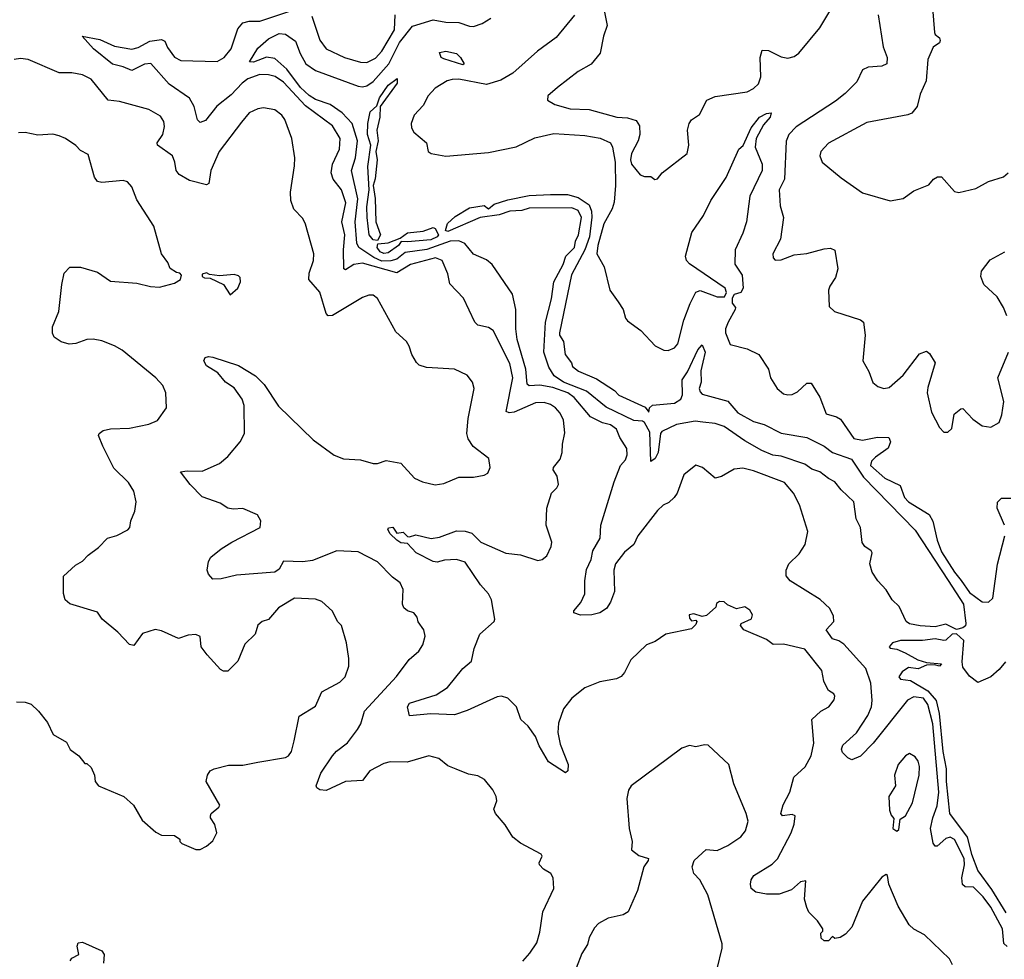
# Model space of a CAD drawing. Extents: x 2056909 to 2160450, y 827444 to 1016825.
# Tile 222 of 256: x 2077791 to 2082399, y 931453 to 935852. Entities that reach past the tile are written whole.
import ezdxf

# ---------------------------------------------------------------- set-up
doc = ezdxf.new("R2010")
doc.units = 0

msp = doc.modelspace()

# ---------------------------------------------------------------- linework, layer by layer
at = {"layer": '0CON10XD'}
for points in [[(2082053.1, 936025), (2082072.3, 935792.3), (2082075, 935782.5), (2082095, 935767.5), (2082098, 935755), (2082095, 935743.3), (2082065, 935722.5), (2082041.2, 935665), (2082032.9, 935565), (2082005, 935502.5), (2081991.4, 935445), (2081965.5, 935414.5), (2081946.4, 935406.4), (2081755, 935370.9), (2081575, 935273.1), (2081539.4, 935235), (2081535.6, 935215), (2081545.8, 935185), (2081635, 935110.8), (2081735, 935040.6), (2081864.4, 935004.4), (2081925, 935014.3), (2081975, 935050), (2082045, 935078.8), (2082067.5, 935105), (2082086.4, 935116.4), (2082105, 935116.7), (2082165, 935047.5), (2082185, 935043.3), (2082265, 935062), (2082325, 935094), (2082395, 935116.2), (2082416.2, 935135)], [(2080526.2, 935895), (2080540, 935825), (2080523.1, 935775), (2080507.5, 935695), (2080465, 935643.8), (2080405, 935608.8), (2080307.5, 935535), (2080262.5, 935495), (2080260, 935475), (2080295, 935454), (2080367.5, 935435), (2080455, 935432.1), (2080585.4, 935395.4), (2080635, 935392.5), (2080675, 935379.4), (2080690.5, 935355), (2080692.7, 935315), (2080684.5, 935285), (2080653.8, 935225), (2080649.6, 935195), (2080654.4, 935175.6), (2080695, 935125.8), (2080715, 935118), (2080745, 935117.5), (2080763.6, 935103.6), (2080775, 935107.5), (2080796.7, 935135), (2080913.8, 935225), (2080922.5, 935265), (2080915.9, 935334.1), (2080924, 935365), (2080935, 935383.3), (2080971.7, 935408.3), (2081005.8, 935475), (2081045, 935492.9), (2081195, 935513.5), (2081225, 935528.9), (2081248.5, 935551.5), (2081259.2, 935585), (2081255.5, 935675), (2081265, 935708.8), (2081295, 935708.1), (2081355, 935678.5), (2081385, 935672.2), (2081415, 935679.5), (2081437.1, 935695), (2081535, 935814.4), (2081595.4, 935915)], [(2082156.4, 931426.4), (2082142.5, 931455), (2082025, 931567.5), (2081975, 931593.3), (2081953.9, 931613.9), (2081901.1, 931701.1), (2081858, 931805), (2081852.5, 931845), (2081845, 931850), (2081825, 931836.7), (2081734.2, 931725), (2081685, 931602.5), (2081655, 931570), (2081630, 931555), (2081605, 931550), (2081595, 931560), (2081575, 931540), (2081555, 931540), (2081541.7, 931551.7), (2081540, 931575), (2081550, 931585), (2081550, 931595), (2081525, 931632.5), (2081483.9, 931673.9), (2081474, 931695), (2081464, 931735), (2081470, 931820), (2081445, 931816.2), (2081402.5, 931777.5), (2081345, 931757.5), (2081285, 931757.1), (2081235, 931767.5), (2081214, 931785), (2081210.8, 931805), (2081214, 931825), (2081226.2, 931845), (2081312.5, 931897.5), (2081337.3, 931922.7), (2081400.9, 932045), (2081414.4, 932085), (2081419.4, 932125), (2081405, 932130.9), (2081360, 932125), (2081352.7, 932135), (2081363.7, 932176.3), (2081395.4, 932235.4), (2081413.5, 932305), (2081466.8, 932353.2), (2081495.4, 932405), (2081506.6, 932465), (2081497.1, 932575), (2081539.2, 932615), (2081578, 932635), (2081601.7, 932668.3), (2081606, 932685), (2081601.2, 932695), (2081575, 932711.2), (2081567.5, 932725), (2081554.4, 932755), (2081544.4, 932805), (2081465, 932904.2), (2081365, 932927.5), (2081316.1, 932926.1), (2081285, 932950.8), (2081180, 932995), (2081163.3, 933015), (2081167.5, 933025), (2081215, 933046.7), (2081220.8, 933065), (2081207.9, 933087.9), (2081185, 933103.3), (2081145, 933093.3), (2081103, 933113), (2081087, 933127), (2081065, 933127.5), (2081051.7, 933118.3), (2081048.3, 933101.7), (2081005, 933062.5), (2080985, 933057.5), (2080945, 933070), (2080924, 933066), (2080925, 933050), (2080935, 933037.5), (2080955, 933040), (2080960, 933035), (2080955, 933020), (2080935, 933000), (2080815, 932975.4), (2080765, 932941.2), (2080723.3, 932925), (2080650, 932855), (2080621.2, 932795), (2080605, 932776.2), (2080584.1, 932765.9), (2080505, 932752.5), (2080435, 932724.3), (2080374.4, 932675), (2080335.3, 932624.7), (2080311.9, 932558.1), (2080309.6, 932515), (2080319.5, 932459.5), (2080356.9, 932365), (2080355.8, 932335), (2080345, 932326.2), (2080265, 932376.9), (2080221.8, 932451.7), (2080205, 932495.6), (2080170.5, 932545), (2080135.4, 932575.4), (2080115.7, 932635), (2080075, 932675.8), (2080045, 932684.3), (2080025, 932681.1), (2079885, 932618.2), (2079825, 932597.8), (2079715, 932601.5), (2079615, 932592.5), (2079605.6, 932635), (2079615, 932651.4), (2079739.3, 932690.7), (2079793.3, 932725), (2079865, 932814.3), (2079905, 932848.8), (2079917.6, 932907.6), (2079944.7, 932975.3), (2080010.8, 933035), (2080014.2, 933045), (2079999.4, 933135), (2079985, 933164), (2079946.7, 933206.7), (2079875, 933311.5), (2079835, 933324.5), (2079778.8, 933321.2), (2079745, 933312.2), (2079725, 933315.7), (2079646.2, 933355), (2079605, 933400), (2079575, 933402.9), (2079555, 933414.3), (2079524, 933445), (2079513.8, 933465), (2079517, 933473), (2079536.2, 933476.2), (2079555, 933447.5), (2079585, 933453.3), (2079605, 933432.5), (2079615, 933430), (2079645, 933440), (2079717, 933423), (2079755, 933428.6), (2079835, 933459.4), (2079875, 933457.9), (2079907.1, 933447.1), (2079948, 933405), (2080065, 933353.5), (2080135, 933346.9), (2080215, 933319.2), (2080235, 933324), (2080257.5, 933342.5), (2080278, 933385), (2080280.8, 933405), (2080253.8, 933485), (2080258, 933565), (2080279.2, 933635), (2080305, 933660), (2080312, 933675), (2080306.2, 933715), (2080288, 933745), (2080289.2, 933755), (2080320, 933795), (2080329.4, 933825), (2080330.6, 933865), (2080342.6, 933917.4), (2080335, 933976.2), (2080319.3, 934009.3), (2080297.8, 934035), (2080275, 934050.8), (2080245, 934060.3), (2080205, 934058.6), (2080105, 934014.7), (2080081.8, 934011.8), (2080067.8, 934017.8), (2080098.5, 934175), (2080085, 934242.2), (2080006.7, 934396.7), (2079985, 934411.1), (2079935, 934421.9), (2079920.8, 934435), (2079868, 934548), (2079804.3, 934615), (2079795, 934662.5), (2079767.1, 934725), (2079736.6, 934736.6), (2079619.2, 934705), (2079555, 934666.4), (2079395, 934711.7), (2079354.5, 934705.5), (2079315, 934680.5), (2079307.5, 934685), (2079306.1, 934775), (2079312.8, 934845), (2079298.3, 934905), (2079317.1, 934995), (2079297.4, 935055), (2079258, 935105), (2079247.6, 935135), (2079254.3, 935175.7), (2079288, 935245), (2079290.4, 935295), (2079254.5, 935355), (2079128.9, 935448.9), (2079025, 935558.6), (2078986.4, 935586.4), (2078954.4, 935594.4), (2078915, 935594.8), (2078858.8, 935575), (2078832.3, 935555), (2078780.5, 935499.5), (2078713.1, 935446.9), (2078660.9, 935379.1), (2078635, 935370), (2078623, 935383), (2078607, 935445), (2078585.3, 935485), (2078490.3, 935550.3), (2078405, 935646.2), (2078375, 935644.1), (2078315, 935614.6), (2078275, 935631.5), (2078225, 935643.1), (2078135.7, 935715), (2078082.5, 935775), (2078165, 935759.2), (2078235, 935728.1), (2078315, 935713.8), (2078345, 935721.8), (2078399, 935751), (2078455, 935759.7), (2078470.5, 935750.5), (2078482.2, 935722.2), (2078515, 935677.1), (2078545, 935660.8), (2078715, 935656.2), (2078748.1, 935675), (2078780, 935715), (2078811.6, 935808.4), (2078835, 935837.7), (2078864.7, 935845.3), (2078914.7, 935845.3), (2079055, 935891.4)], [(2079158, 935868), (2079196, 935756), (2079225.6, 935715), (2079311.2, 935675), (2079385, 935652.3), (2079415, 935652), (2079455, 935671.8), (2079485, 935704.6), (2079544.3, 935805), (2079547.8, 935875)], [(2080387.2, 935872.8), (2080300.9, 935769.1), (2080213.7, 935705), (2080098.8, 935601.2), (2080042.1, 935567.9), (2079975, 935547.8), (2079845, 935573.3), (2079815, 935571.8), (2079791.9, 935565), (2079735, 935531.5), (2079702.5, 935495), (2079679.3, 935450.7), (2079637.5, 935405), (2079623.1, 935365), (2079624.4, 935345), (2079634.4, 935325), (2079694.4, 935275), (2079702, 935235), (2079716.7, 935225), (2079785, 935213.5), (2079985, 935229.7), (2080113.4, 935256.6), (2080201.5, 935298.5), (2080290.9, 935319.1), (2080435, 935309.8), (2080506.7, 935296.7), (2080555, 935275.4), (2080565.2, 935255.2), (2080577.3, 935185), (2080578.8, 935075), (2080572.3, 934997.7), (2080563.3, 934966.7), (2080525, 934895.7), (2080496.3, 934795), (2080492.1, 934755), (2080526.4, 934695), (2080552.7, 934585), (2080591.5, 934531.5), (2080615.6, 934495), (2080625.6, 934455), (2080635, 934441.4), (2080697, 934397), (2080765, 934325.5), (2080805, 934304.5), (2080825, 934302.5), (2080854.3, 934315), (2080870, 934335), (2080899.1, 934445), (2080927.7, 934522.3), (2080955, 934575.8), (2080975, 934583.3), (2081055, 934554.7), (2081089.6, 934555), (2081097.8, 934575), (2081092.2, 934595), (2080925, 934708.1), (2080911.5, 934725), (2080906.7, 934745), (2080935.8, 934855), (2080990.6, 934935), (2081024.5, 935005), (2081096.7, 935113.3), (2081155.8, 935245), (2081176.6, 935263.4), (2081214.2, 935345), (2081252.9, 935395), (2081285, 935412.5), (2081307.5, 935415), (2081302.9, 935395), (2081270.9, 935359.1), (2081237.3, 935295), (2081231.9, 935255), (2081265, 935176), (2081265.2, 935145), (2081207.8, 935025), (2081191.8, 934905), (2081175, 934852), (2081138.8, 934775), (2081137.8, 934707.8), (2081172.3, 934655), (2081175.8, 934595), (2081165, 934574.4), (2081135, 934565.6), (2081125, 934547.5), (2081124.6, 934525), (2081140, 934505), (2081139.1, 934495), (2081106.4, 934435), (2081094.4, 934405), (2081093.6, 934385), (2081115, 934331.2), (2081195, 934310.8), (2081249.2, 934285), (2081295.6, 934215.6), (2081304, 934175), (2081335, 934124.4), (2081365, 934100.9), (2081385, 934096.2), (2081405, 934097.5), (2081430.5, 934109.5), (2081475, 934150.8), (2081495, 934150), (2081534.7, 934084.7), (2081565, 934006), (2081612.7, 933992.7), (2081631.3, 933981.3), (2081695, 933891.2), (2081735, 933883.2), (2081805, 933897.1), (2081858.8, 933895), (2081865.7, 933875), (2081854.5, 933845.5), (2081795, 933803.6), (2081777.5, 933785), (2081772.5, 933765), (2081840, 933705), (2081910.4, 933670.4), (2081931.9, 933615), (2081949.7, 933595), (2082046.4, 933535), (2082064.7, 933504.7), (2082084, 933415), (2082105, 933360), (2082165.2, 933265), (2082196.5, 933226.5)], [(2081808.9, 935875), (2081831.5, 935725), (2081850.5, 935675), (2081848, 935645), (2081825.5, 935634.5), (2081760.9, 935629.1), (2081735, 935617.5), (2081708.7, 935561.3), (2081653.4, 935506.6), (2081608.9, 935471.1), (2081425, 935349.6), (2081390.9, 935315), (2081377, 935283), (2081369.6, 935105), (2081344.2, 935055), (2081350.2, 934980.2), (2081365.6, 934925.6), (2081350.8, 934825), (2081315.8, 934755), (2081316.7, 934736.7), (2081326.4, 934726.4), (2081355, 934727.5), (2081415, 934750.6), (2081475, 934757.8), (2081555, 934779.4), (2081585, 934782), (2081605, 934772.5), (2081619.2, 934685), (2081608.6, 934645), (2081581.9, 934605), (2081575.6, 934585), (2081579.4, 934509.4), (2081603.3, 934485), (2081725, 934446.9), (2081739.2, 934435), (2081747.8, 934375), (2081736, 934255), (2081764, 934205), (2081783.6, 934153.6), (2081806.7, 934135), (2081834.4, 934124.4), (2081859.7, 934130.3), (2081925, 934187.5), (2082002.4, 934287.6), (2082035, 934300), (2082048.8, 934288.8), (2082075.7, 934245), (2082040.3, 934130.3)], [(2082412.2, 931512.2), (2082397.1, 931527.1), (2082390.2, 931595), (2082335, 931696.4), (2082300.2, 931745), (2082255, 931791.1), (2082215, 931792.5), (2082203.1, 931803.1), (2082199.3, 931835), (2082211.8, 931895), (2082210.7, 931925), (2082165, 932013.2), (2082145, 932024.1), (2082125, 932018.6), (2082085, 931982.2), (2082075, 931982.9), (2082065.9, 931995.9), (2082052.4, 932065), (2082063.3, 932115), (2082085, 932171.1), (2082091.9, 932235), (2082063.3, 932555), (2082041, 932645), (2082019.7, 932675), (2081975, 932682.1), (2081945, 932666), (2081785, 932464.6), (2081725, 932404), (2081685, 932387.1), (2081666, 932396), (2081640.7, 932420.7), (2081637.2, 932437.2), (2081642.7, 932455), (2081706.8, 932513.2), (2081759.2, 932595), (2081776.7, 932635), (2081780.8, 932665), (2081774.4, 932745), (2081750.8, 932815), (2081648.1, 932928.1), (2081623.8, 932943.8), (2081595, 932953.3), (2081564.2, 932995), (2081600, 933035), (2081598.5, 933058.5), (2081581.9, 933095), (2081537.1, 933137.1), (2081395.8, 933225), (2081377.9, 933247.9), (2081377.1, 933275), (2081390.4, 933305), (2081438.4, 933351.6), (2081466.9, 933395), (2081479.6, 933455), (2081440.4, 933580.4), (2081412.7, 933635), (2081370, 933685), (2081225, 933740.4), (2081175, 933752.2), (2081135, 933746.9), (2081075, 933712.5), (2081045, 933705.8), (2080986, 933755), (2080955, 933765.8), (2080899.1, 933720.9), (2080867.5, 933635), (2080853.8, 933615), (2080829.1, 933590.9), (2080801.3, 933578.7), (2080775.4, 933554.6), (2080683.3, 933435), (2080664.3, 933395), (2080620.7, 933359.3), (2080578.2, 933305), (2080570.4, 933275), (2080574.6, 933175), (2080556.2, 933125), (2080536.5, 933095), (2080506, 933075), (2080467.5, 933065), (2080414.7, 933064.7), (2080383.3, 933075), (2080383.3, 933085), (2080416.7, 933123.3), (2080436.1, 933163.9), (2080434.7, 933224.7), (2080442.8, 933277.2), (2080465, 933324.2), (2080472.6, 933365), (2080507.1, 933425), (2080510, 933485), (2080572.1, 933687.9), (2080602.5, 933765), (2080625, 933791.9), (2080633.9, 933815), (2080632.5, 933845), (2080599.6, 933895), (2080583.6, 933935), (2080555, 933954.6), (2080518, 933965), (2080461.9, 933991.9), (2080385, 934083.5), (2080356.2, 934105), (2080285, 934130.5), (2080225, 934140), (2080175, 934137.6), (2080165.4, 934145), (2080159.3, 934215), (2080118.6, 934355), (2080112.3, 934405), (2080112.4, 934495), (2080096.6, 934566.6), (2080002.5, 934705), (2079975, 934727.9), (2079915, 934754.5), (2079873.5, 934803.5), (2079845, 934815.9), (2079805, 934815.1), (2079695.8, 934775.8), (2079595, 934761.6), (2079555, 934731.2), (2079527.7, 934722.3), (2079485, 934721.2), (2079447.9, 934737.9), (2079377.4, 934785), (2079368.4, 934805), (2079360.5, 934905), (2079373.1, 935013.1), (2079342.8, 935145), (2079362.3, 935205), (2079372.3, 935285), (2079346.3, 935366.3), (2079299.1, 935415), (2079242.9, 935455), (2079175, 935477.9), (2079145, 935497.3), (2079104.7, 935534.7), (2079040.1, 935620.1), (2078985, 935669.7), (2078945, 935676.8), (2078885, 935653.2), (2078866.2, 935655), (2078905, 935718.8), (2078955, 935761.7), (2079005, 935787.9), (2079034, 935784), (2079082, 935752), (2079104, 935694), (2079129.2, 935645), (2079175, 935613.8), (2079375, 935541.3), (2079395, 935537.1), (2079415, 935541.4), (2079445, 935563), (2079518.6, 935645), (2079567.6, 935745), (2079629.1, 935820.9), (2079725, 935850.5), (2079785, 935839.7), (2079845, 935838.8), (2079895, 935821.1), (2079915, 935820.5), (2079955, 935834.4), (2079995, 935859.2)], [(2079865, 935640.8), (2079775, 935667.9), (2079763.1, 935675), (2079755, 935697.5), (2079785, 935704.5), (2079835, 935693.1), (2079853.6, 935675), (2079870, 935645), (2079865, 935640.8)], [(2080145.7, 931444.3), (2080178.8, 931481.2), (2080210.3, 931529.7), (2080225, 931580), (2080239.2, 931675), (2080290.8, 931785), (2080287.8, 931835), (2080275.6, 931855), (2080241.4, 931875), (2080224, 931895), (2080221.2, 931905), (2080236, 931935), (2080231.2, 931945), (2080135, 931995.8), (2080098, 932025), (2080062.6, 932082.6), (2080016.9, 932135), (2080008.9, 932155), (2080024, 932195), (2080020, 932215), (2080005, 932246.7), (2079966.2, 932295), (2079935, 932312.5), (2079890.3, 932320.3), (2079832.7, 932342.7), (2079795, 932358), (2079752.7, 932392.7), (2079705, 932405.7), (2079604.1, 932375.9), (2079525, 932377.3), (2079495, 932370), (2079428.9, 932335), (2079395, 932290.6), (2079314.7, 932285.3), (2079225, 932243.1), (2079195, 932245.8), (2079181.2, 932255), (2079178, 932265), (2079200, 932325), (2079255, 932406), (2079273, 932427), (2079324, 932466), (2079372.1, 932527.9), (2079386.5, 932555), (2079404.4, 932615), (2079553.4, 932776.6), (2079613.8, 932856.2), (2079658, 932895), (2079678, 932925), (2079688.8, 932965), (2079681.2, 932995), (2079655, 933033.3), (2079650, 933055), (2079634.4, 933074.4), (2079605, 933084.5), (2079587.6, 933097.6), (2079582.9, 933115), (2079584.6, 933184.6), (2079570.6, 933215), (2079535, 933241.9), (2079465, 933314.3), (2079375, 933360.8), (2079275, 933365.5), (2079160.7, 933319.3), (2079115, 933314.2), (2079025, 933317.3), (2079005, 933278.6), (2078985, 933265.4), (2078805, 933251.2), (2078733.3, 933233.3), (2078695, 933232.5), (2078675, 933255.8), (2078668.2, 933275), (2078674.5, 933315), (2078685.7, 933335), (2078732.9, 933375), (2078783.6, 933406.4), (2078916.2, 933475), (2078918.8, 933505), (2078904, 933534), (2078835, 933563.8), (2078789.5, 933559.5), (2078765, 933564.2), (2078728.9, 933588.9), (2078645, 933618.6), (2078589.2, 933675), (2078543.3, 933735), (2078575, 933740), (2078645, 933738.1), (2078725.7, 933774.3), (2078765, 933806.2), (2078822, 933875), (2078842.5, 933915), (2078840.5, 934045), (2078831.9, 934075), (2078795, 934128), (2078753.8, 934155), (2078717.9, 934197.9), (2078665, 934232), (2078652.5, 934255), (2078659.2, 934270.8), (2078675, 934275.7), (2078695, 934272.5), (2078815, 934232.5), (2078894, 934185), (2078934.6, 934144.6), (2079002.3, 934042.3), (2079164.4, 933884.4), (2079263, 933813), (2079305.5, 933795.5), (2079385, 933790.6), (2079445, 933774.4), (2079465.5, 933774.5), (2079505, 933788.6), (2079575, 933776.2), (2079638, 933705), (2079675, 933688.9), (2079734.6, 933674.6), (2079775, 933680.6), (2079845, 933710), (2079915, 933710), (2079965, 933720), (2079980.9, 933729.1), (2079992.5, 933755), (2079986.8, 933796.8), (2079913, 933853), (2079889.8, 933889.8), (2079883.6, 933915), (2079889.6, 933985), (2079917.1, 934125), (2079910, 934155), (2079885, 934188), (2079825, 934215.7), (2079695, 934222.9), (2079660, 934235), (2079647, 934247), (2079626.2, 934285), (2079613.9, 934323.9), (2079601.2, 934345), (2079551.1, 934391.1), (2079465, 934546.2), (2079445, 934562), (2079425, 934562.5), (2079395, 934551.1), (2079255, 934466.9), (2079235, 934465.8), (2079225, 934476), (2079195, 934576.2), (2079144.4, 934635), (2079145.5, 934665), (2079165.6, 934725), (2079166.5, 934755), (2079128.6, 934895), (2079115, 934921.2), (2079074.2, 934965), (2079059.4, 935005), (2079057.5, 935045), (2079077.1, 935167.1), (2079077.5, 935205), (2079064.2, 935295), (2079032.2, 935385), (2079018.1, 935405), (2078985, 935430), (2078930.9, 935439.1), (2078905, 935434.3), (2078865, 935415.6), (2078827.9, 935372.1), (2078724.4, 935235), (2078685.5, 935145), (2078675.6, 935084.4), (2078665, 935078.8), (2078585, 935099.5), (2078536.9, 935126.9), (2078522.9, 935145), (2078517.3, 935185), (2078505, 935214.2), (2078436.2, 935265), (2078434, 935275), (2078460.6, 935315), (2078467.9, 935352.1), (2078465.6, 935375.6), (2078450, 935400), (2078395, 935431.4), (2078258.1, 935468.1), (2078205, 935475.5), (2078125, 935573.1), (2078085, 935594.4), (2078035, 935602.9), (2077975, 935603.3), (2077830, 935665), (2077795, 935670.5), (2077765, 935665.5)], [(2079465, 934818), (2079445, 934821.1), (2079425.8, 934845), (2079417, 934925), (2079415.6, 934975), (2079426.5, 935055), (2079419.8, 935165), (2079434.2, 935265), (2079418.9, 935315), (2079419.6, 935365), (2079430.3, 935419.7), (2079461.9, 935448.1), (2079475, 935485.6), (2079514.6, 935545), (2079556.7, 935576.7), (2079556.5, 935555), (2079476.9, 935445), (2079476.4, 935395), (2079461.8, 935335), (2079467.7, 935285), (2079457.9, 935235), (2079462.9, 935195), (2079454, 935106), (2079444.3, 935075), (2079454.7, 935014.7), (2079457.6, 934905), (2079478.8, 934845), (2079465, 934818)], [(2077775, 932658), (2077816.2, 932656.2), (2077845, 932647.5), (2077878.8, 932615), (2077920.7, 932560.7), (2077946.7, 932505), (2078009.3, 932469.3), (2078027.5, 932435), (2078067.5, 932405), (2078095, 932370), (2078105, 932370), (2078125, 932350), (2078141.2, 932315), (2078143.3, 932285), (2078160, 932265), (2078277.5, 932215), (2078322.5, 932175), (2078364.3, 932104.3), (2078427.7, 932047.7), (2078455, 932033.8), (2078515, 932032.5), (2078540, 932015), (2078540, 932005), (2078550, 931995), (2078615, 931967.5), (2078635, 931967.5), (2078665, 931982.5), (2078695, 932007.5), (2078713.3, 932045), (2078703.9, 932083.9), (2078683.3, 932115), (2078683.3, 932125), (2078686.7, 932135), (2078722.5, 932165), (2078726.7, 932175), (2078663.3, 932285), (2078670, 932315), (2078682.5, 932335), (2078700, 932345), (2078768.3, 932361.7), (2078835, 932361.8), (2078905, 932375.5), (2079035, 932397.5), (2079049.1, 932405), (2079062.1, 932425), (2079075.6, 932475), (2079099.1, 932590.9), (2079175, 932638), (2079205, 932705.7), (2079289.4, 932750.6), (2079314.2, 932775), (2079330.8, 932825), (2079331.7, 932861.7), (2079320.8, 932935), (2079296, 933015), (2079278, 933035), (2079255, 933082.5), (2079205, 933128.6), (2079175, 933139.5), (2079077, 933143), (2079001.7, 933098.3), (2078955, 933043.3), (2078925, 933033.8), (2078905, 933016.7), (2078893.3, 932975), (2078845, 932928.6), (2078811.6, 932848.4), (2078765, 932802), (2078745, 932801.2), (2078729.7, 932809.7), (2078668.5, 932878.5), (2078639.4, 932915), (2078635, 932963.3), (2078615, 932974.2), (2078579.7, 932970.3), (2078534.1, 932954.1), (2078455, 932991.2), (2078425, 932996.2), (2078365, 932978.8), (2078325, 932922.5), (2078305, 932926.7), (2078250, 932985), (2078176.7, 933045), (2078155, 933077.5), (2078025, 933116.7), (2078003.3, 933135), (2077996.1, 933166.1), (2077995, 933246), (2078051.7, 933298.3), (2078085, 933316.2), (2078110.8, 933345), (2078159.3, 933380.7), (2078201.2, 933425), (2078245, 933437.5), (2078297, 933463), (2078306, 933475), (2078310, 933505), (2078329.1, 933550.9), (2078335.6, 933595), (2078325.5, 933645), (2078299.1, 933685), (2078231.7, 933751.7), (2078180.4, 933855), (2078160, 933905), (2078162, 933915), (2078181.1, 933928.9), (2078215, 933936.2), (2078305, 933938.8), (2078395, 933958.1), (2078435, 933976), (2078477.5, 934035), (2078474.3, 934105), (2078459.8, 934139.8), (2078427.5, 934175), (2078270, 934305), (2078235, 934325.6), (2078175, 934348.6), (2078134.3, 934355.7), (2078105, 934354), (2078054.1, 934335.9), (2078022.7, 934332.7), (2077985, 934344), (2077952.5, 934365), (2077943.9, 934383.9), (2077944.2, 934414.2), (2077974.3, 934485.7), (2077987.4, 934612.6), (2077998.6, 934665), (2078025, 934692.5), (2078075, 934692.9), (2078155, 934670), (2078215, 934626.9), (2078338.9, 934618.9), (2078402.9, 934602.9), (2078445, 934600), (2078515, 934618.8), (2078542.5, 934635), (2078547.5, 934655), (2078540, 934665), (2078525, 934667.5), (2078495, 934687.5), (2078483.3, 934715), (2078453.8, 934755), (2078418.8, 934885), (2078338.5, 935008.5), (2078315, 935068.8), (2078295, 935092), (2078275, 935099.2), (2078175, 935090), (2078155, 935094.4), (2078140, 935115), (2078111.2, 935221.2), (2078075, 935238.8), (2078053, 935263), (2078005, 935295.8), (2077975, 935308.6), (2077945, 935315.7), (2077875, 935310.8), (2077816.4, 935323.6), (2077785, 935322)], [(2082175, 932996.2), (2082125, 933021.8), (2082075, 933009.8), (2082005, 933013.9), (2081955, 933024.1), (2081940, 933035), (2081905.8, 933105), (2081873.8, 933135), (2081845, 933183.3), (2081806.2, 933225), (2081780, 933265), (2081768.8, 933305), (2081780, 933355), (2081775.9, 933365.9), (2081746.1, 933386.1), (2081733.6, 933403.6), (2081726, 933475), (2081706, 933515), (2081693.8, 933595), (2081635, 933650.6), (2081605, 933688.1), (2081575, 933703.5), (2081535.3, 933735.3), (2081497.6, 933747.6), (2081465, 933771.6), (2081355, 933809.1), (2081315, 933813.3), (2081264.3, 933835), (2081185, 933879.5), (2081087, 933947), (2081045, 933961.1), (2080987, 933967), (2080952.3, 933972.3), (2080865, 933957.1), (2080795.8, 933924.2), (2080788.8, 933915), (2080778.4, 933825), (2080765, 933797.8), (2080745, 933783.3), (2080740.4, 933920.4), (2080715, 933965.9), (2080705, 933971.9), (2080665, 933974.8), (2080535, 934037.8), (2080442.6, 934112.6), (2080335, 934154.1), (2080291.6, 934185), (2080266.9, 934225), (2080244.2, 934295), (2080251.5, 934435), (2080280, 934545), (2080290, 934625), (2080334.4, 934705), (2080346, 934744), (2080367.3, 934765), (2080387.3, 934785), (2080391.2, 934815), (2080406.2, 934845), (2080419.6, 934925), (2080405, 934958.1), (2080375, 934970.9), (2080175, 934970), (2080141.1, 934958.9), (2080085, 934955.8), (2080035, 934938.8), (2079946, 934925), (2079795, 934860.9), (2079783.1, 934865), (2079792.1, 934897.9), (2079829, 934931), (2079895, 934970.3), (2079965, 934981.8), (2079985, 934965.6), (2080011.6, 934988.4), (2080075, 935009), (2080175, 935028.1), (2080275, 935033.5), (2080355, 935033.3), (2080405, 935018.8), (2080455, 934984.5), (2080466.7, 934955), (2080468, 934928), (2080457.1, 934835), (2080435, 934774.5), (2080372.6, 934657.4), (2080316.9, 934385), (2080316.9, 934375), (2080335.7, 934345), (2080344, 934285), (2080373.3, 934245), (2080377.5, 934227.5), (2080405.8, 934205.8), (2080490.7, 934170.7), (2080574.2, 934115), (2080595, 934094.5), (2080718.3, 934038.3), (2080735, 934014.4), (2080737.5, 934035), (2080752.7, 934047.3), (2080855, 934055.8), (2080884.5, 934075.5), (2080892.9, 934095), (2080891.4, 934165), (2080916.5, 934203.5), (2080965, 934305.6), (2080985, 934330), (2080998.2, 934295), (2080987.9, 934247.9), (2080978.3, 934208.3), (2080980, 934155), (2080970.6, 934125), (2080975, 934108.8), (2080985, 934099.2), (2081105, 934065.5), (2081151.6, 934011.6), (2081225, 933970), (2081275, 933957.3), (2081354.4, 933915.6), (2081475, 933895.4), (2081555, 933855.8), (2081594.8, 933824.8), (2081683.8, 933793.8), (2081740.2, 933710.2), (2081981.8, 933461.8), (2082136.3, 933226.3), (2082207.3, 933115), (2082218.8, 933025), (2082216.4, 933013.6), (2082205, 933004.3), (2082175, 932996.2)], [(2079495, 934757.5), (2079477.5, 934765), (2079464.2, 934785), (2079467.1, 934802.9), (2079515, 934807.8), (2079570.6, 934829.4), (2079605, 934853.3), (2079678.8, 934861.2), (2079725, 934878.8), (2079735, 934874.3), (2079750.5, 934845), (2079744.6, 934835), (2079715, 934821.9), (2079605, 934811.1), (2079576.6, 934813.4), (2079563.8, 934795), (2079515, 934761), (2079495, 934757.5)], [(2082410.9, 934465), (2082395.4, 934505), (2082364.5, 934555), (2082302.6, 934612.6), (2082289.1, 934649.1), (2082291.1, 934675), (2082332.1, 934727.9), (2082400.8, 934765)], [(2078775, 934563.3), (2078811.2, 934595), (2078823.3, 934625), (2078822.5, 934645), (2078815, 934652.5), (2078795, 934658.8), (2078725, 934653.3), (2078678.3, 934658.3), (2078665, 934666.7), (2078645, 934660), (2078645, 934650), (2078655, 934642.5), (2078681.7, 934641.7), (2078745, 934612), (2078775, 934563.3)], [(2082040.3, 934130.3), (2082037.5, 934105), (2082058, 934015), (2082095, 933942.5), (2082115, 933921.2), (2082135, 933920), (2082152.3, 933937.7), (2082163.8, 934005), (2082195, 934030), (2082205, 934031.2), (2082251.7, 933981.7), (2082295, 933950), (2082335, 933943.8), (2082374.3, 933965.7), (2082387.4, 934002.6), (2082396.5, 934065), (2082368.9, 934175), (2082418.8, 934295)], [(2082399.7, 933485), (2082365.4, 933565), (2082366.5, 933593.5), (2082385, 933612.2), (2082428.5, 933611.5)], [(2082196.5, 933226.5), (2082235, 933170.6), (2082295, 933126.9), (2082325, 933124.3), (2082345, 933144), (2082366.6, 933303.4), (2082401.6, 933435)], [(2082403.8, 932845), (2082375, 932808.9), (2082335, 932774.5), (2082275, 932749.2), (2082235, 932778.1), (2082205, 932820.6), (2082201.3, 932845), (2082208.5, 932945), (2082175, 932976.5), (2082155, 932974.5), (2082125, 932947.1), (2082115, 932944.6), (2082075, 932953), (2082015.3, 932944.7), (2081912.5, 932945), (2081875, 932934), (2081860, 932915), (2081865, 932908.8), (2081895, 932904.4), (2081935, 932887.5), (2081994.1, 932854.1), (2082035, 932842), (2082105, 932835.5), (2082095, 932824.6), (2082071.4, 932831.4), (2082035, 932830.6), (2081995, 932812.4), (2081950.7, 932819.3), (2081921.3, 932798.7), (2081905.6, 932775), (2081912.5, 932765), (2081958.8, 932758.8), (2082040.2, 932710.2), (2082079.1, 932665), (2082093.4, 932603.4), (2082110.8, 932425), (2082126.3, 932345), (2082126.2, 932285), (2082142.7, 932135), (2082224.5, 932025), (2082245, 931945.5), (2082275, 931867.5), (2082339.1, 931779.1), (2082405, 931670)], [(2081055, 931407.5), (2081078.9, 931505), (2081077.8, 931525), (2081011.5, 931755), (2080972.9, 931825), (2080945.8, 931855), (2080938.1, 931885), (2080947.5, 931915), (2081002.5, 931967.5), (2081055, 931961.9), (2081105, 931985.6), (2081165, 932026.7), (2081188.1, 932055), (2081199.1, 932099.1), (2081191.1, 932135), (2081132, 932275), (2081110, 932365), (2081012.5, 932455), (2080995, 932457.1), (2080955, 932447.5), (2080925, 932453.3), (2080888.8, 932441.2), (2080652.5, 932265), (2080640, 932245), (2080632.5, 932205), (2080642.9, 932065), (2080657.1, 932005), (2080654.4, 931965), (2080688.8, 931938.8), (2080732.9, 931925), (2080731.1, 931915), (2080711.1, 931885), (2080682, 931775), (2080637.5, 931675), (2080615, 931660.8), (2080545, 931645.6), (2080499.8, 931620.2), (2080480.6, 931599.4), (2080455.6, 931555), (2080447.3, 931522.7), (2080420.7, 931480.7), (2080395, 931411.2)], [(2081895, 932052.5), (2081905, 932060), (2081911.7, 932108.3), (2081936.7, 932125), (2081968.8, 932185), (2082000.6, 932315), (2082001.9, 932355), (2081995, 932380), (2081981.2, 932401.2), (2081955, 932416.7), (2081936.7, 932405), (2081902, 932365), (2081884.2, 932315), (2081888.8, 932265), (2081858.8, 932215), (2081861.7, 932151.7), (2081868.3, 932128.3), (2081881.7, 932111.7), (2081877.5, 932065), (2081895, 932052.5)], [(2078026.7, 931445), (2078035, 931457.5), (2078067.5, 931475), (2078060, 931515), (2078065, 931530), (2078085, 931532.5), (2078175, 931492.5), (2078186.7, 931475), (2078182.5, 931435)]]:
    msp.add_lwpolyline(points, dxfattribs=at)

doc.saveas('drawing.dxf')
